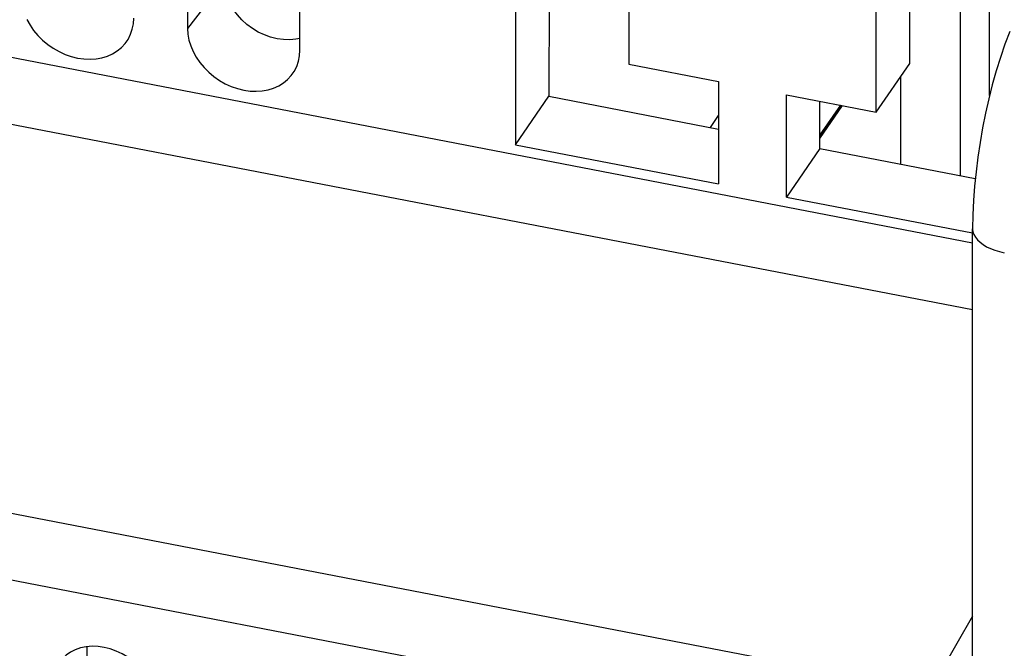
# Model space of a CAD drawing. Extents: x -841 to -216, y -127 to 601.
# Tile 130 of 201: x -318 to -293, y 435 to 451. Entities that reach past the tile are written whole.
import ezdxf

# ---------------------------------------------------------------- set-up
doc = ezdxf.new("R2010")
doc.units = 0
doc.header["$LTSCALE"] = 23.1
doc.layers.add('HEATSINK_AM_0', color=7, linetype='CONTINUOUS')

msp = doc.modelspace()

# ---------------------------------------------------------------- linework, layer by layer
at = {"layer": 'HEATSINK_AM_0', "color": 7}
for p, q in [((-313.56, 469.921), (-313.56, 450.415)), ((-310.765, 449.876), (-310.765, 469.381)), ((-386.719, 462.964), (-294.028, 445.087)), ((-294.028, 443.417), (-387.115, 461.37)), ((-305.397, 456.304), (-305.397, 447.526)), ((-304.564, 456.143), (-304.569, 448.732)), ((-302.578, 455.76), (-302.578, 449.527)), ((-296.423, 448.34), (-296.423, 454.573)), ((-295.593, 449.548), (-295.59, 454.412)), ((-294.335, 454.17), (-294.335, 446.758)), ((-293.604, 448.754), (-293.604, 454.029)), ((-393.219, 452.883), (-295.096, 433.958)), ((-312.652, 451.604), (-313.56, 450.415)), ((-295.492, 432.364), (-393.615, 451.289)), ((-302.578, 449.527), (-300.346, 449.096)), ((-296.423, 448.34), (-295.593, 449.548)), ((-300.346, 449.096), (-300.346, 446.552)), ((-295.811, 447.042), (-295.811, 449.231)), ((-295.811, 447.042), (-295.811, 449.231)), ((-305.397, 447.526), (-304.569, 448.732)), ((-304.569, 448.732), (-300.346, 447.917)), ((-298.655, 448.77), (-296.423, 448.34)), ((-298.655, 446.226), (-298.655, 448.77)), ((-297.827, 447.431), (-297.826, 448.61)), ((-297.827, 447.684), (-297.265, 448.502)), ((-297.316, 448.512), (-297.826, 447.769)), ((-297.298, 448.509), (-297.826, 447.739)), ((-300.552, 447.957), (-300.346, 448.256)), ((-305.397, 447.526), (-300.346, 446.552)), ((-297.827, 447.431), (-298.655, 446.226)), ((-297.827, 447.431), (-293.96, 446.685)), ((-298.655, 446.226), (-294.028, 445.334)), ((-294.028, 434.561), (-294.028, 445.438)), ((-294.028, 435.802), (-295.096, 433.958)), ((-316.065, 435.042), (-316.076, 419.31))]:
    msp.add_line(p, q, dxfattribs=at)
for points in [[(-310.765, 450.171), (-310.867, 450.149), (-311.019, 450.135), (-311.176, 450.14), (-311.335, 450.162), (-311.494, 450.201), (-311.65, 450.257), (-311.802, 450.329), (-311.947, 450.416), (-312.083, 450.517), (-312.209, 450.63), (-312.321, 450.753), (-312.419, 450.885), (-312.501, 451.024), (-312.567, 451.168), (-312.614, 451.314), (-312.642, 451.458), (-312.651, 451.601)], [(-317.556, 450.639), (-317.481, 450.5), (-317.39, 450.368), (-317.285, 450.242), (-317.169, 450.125), (-317.041, 450.019), (-316.904, 449.924), (-316.759, 449.842), (-316.608, 449.774), (-316.454, 449.72), (-316.297, 449.682), (-316.141, 449.66), (-315.986, 449.654), (-315.836, 449.664), (-315.691, 449.69), (-315.554, 449.732), (-315.426, 449.789), (-315.309, 449.861), (-315.205, 449.946), (-315.114, 450.044), (-315.042, 450.147)], [(-315.042, 450.147), (-314.978, 450.272), (-314.935, 450.4), (-314.909, 450.533), (-314.9, 450.674)], [(-313.56, 450.415), (-313.551, 450.272), (-313.525, 450.128), (-313.482, 449.984), (-313.422, 449.841), (-313.346, 449.703), (-313.255, 449.57), (-313.151, 449.445), (-313.034, 449.328), (-312.906, 449.221), (-312.769, 449.126), (-312.624, 449.044), (-312.474, 448.976), (-312.319, 448.923), (-312.163, 448.885), (-312.006, 448.862), (-311.852, 448.856), (-311.701, 448.866), (-311.556, 448.892), (-311.419, 448.935), (-311.291, 448.992), (-311.174, 449.063), (-311.07, 449.149), (-310.979, 449.247), (-310.907, 449.35)], [(-293.101, 450.345), (-293.224, 450.027), (-293.337, 449.697), (-293.442, 449.361), (-293.538, 449.017), (-293.626, 448.665), (-293.706, 448.308), (-293.778, 447.947), (-293.841, 447.584), (-293.896, 447.22), (-293.942, 446.856), (-293.979, 446.495), (-294.006, 446.138), (-294.022, 445.784), (-294.028, 445.438)], [(-310.907, 449.35), (-310.844, 449.475), (-310.8, 449.602), (-310.774, 449.736), (-310.765, 449.876)], [(-294.028, 445.438), (-294.028, 445.429), (-294.019, 445.359), (-293.995, 445.29), (-293.958, 445.224), (-293.907, 445.159), (-293.843, 445.099), (-293.766, 445.042), (-293.679, 444.99), (-293.581, 444.943), (-293.474, 444.902), (-293.359, 444.868), (-293.238, 444.841)], [(-314.371, 433.638), (-314.38, 433.779), (-314.408, 433.919), (-314.453, 434.06), (-314.516, 434.198), (-314.596, 434.332), (-314.69, 434.459), (-314.797, 434.576), (-314.917, 434.684), (-315.048, 434.781), (-315.187, 434.865), (-315.333, 434.934), (-315.483, 434.988), (-315.636, 435.026), (-315.788, 435.048), (-315.938, 435.052), (-316.084, 435.04), (-316.224, 435.011), (-316.355, 434.966), (-316.475, 434.904), (-316.584, 434.828), (-316.68, 434.738), (-316.752, 434.647)]]:
    msp.add_lwpolyline(points, dxfattribs=at)

doc.saveas('drawing.dxf')
